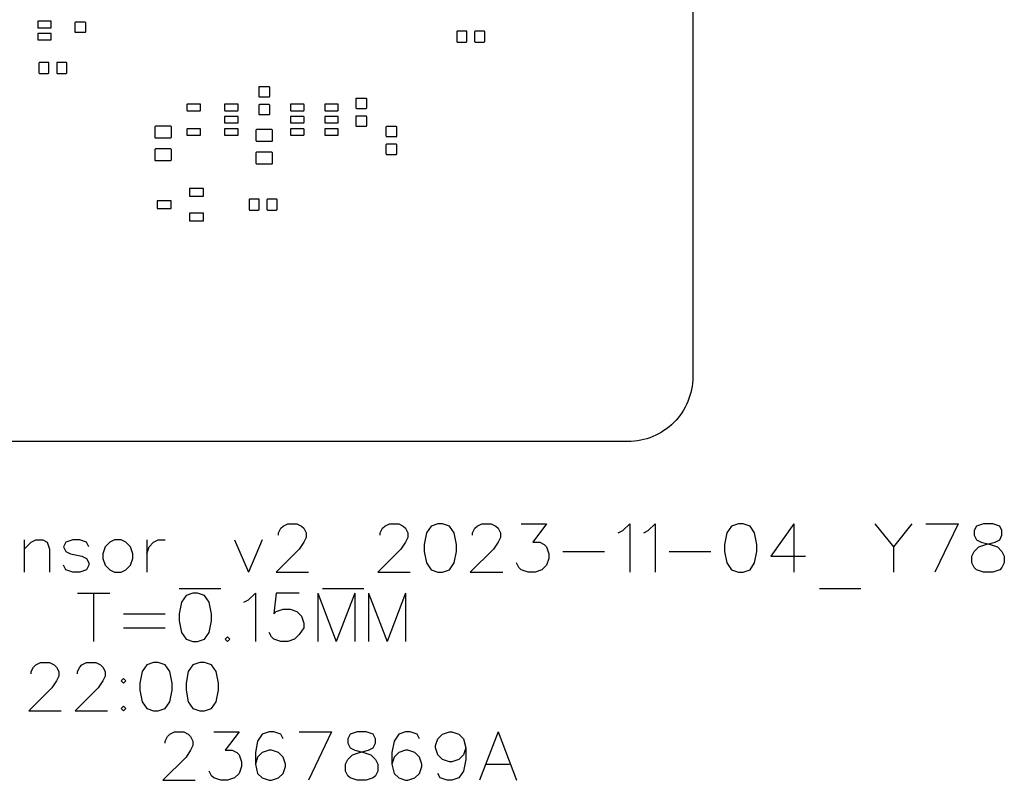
# Model space of a CAD drawing. Extents: x -64 to 64, y -62 to 62.
# Tile 3 of 4: x -12 to 64, y -54 to 4. Entities that reach past the tile are written whole.
import ezdxf

# ---------------------------------------------------------------- set-up
doc = ezdxf.new("R2010")
doc.units = 0
doc.header["$MEASUREMENT"] = 0
doc.layers.get('0').update_dxf_attribs({"linetype": 'CONTINUOUS'})

msp = doc.modelspace()

# ---------------------------------------------------------------- linework, layer by layer
for points in [[(-49.779956, 56.807041, -0.414214), (-44.779951, 61.807046), (-44.779951, 61.807046), (35.220046, 61.807046), (35.220046, 61.807046, -0.414214), (40.220044, 56.807041), (40.220044, 56.807041), (40.220044, -23.192954), (40.220044, -23.192954, -0.414214), (35.220046, -28.192954), (35.220046, -28.192954), (-44.779951, -28.192954), (-44.779951, -28.192954, -0.414214), (-49.779956, -23.192954), (-49.779956, -23.192954), (-49.779956, 56.807041)], [(-9.361, 4.273), (-10.361, 4.273), (-10.361, 4.273), (-10.361, 4.272), (-10.361, 4.272, 0.41307), (-10.386001, 4.248), (-10.386001, 4.248), (-10.386001, 3.803), (-10.386001, 3.803, 0.532224), (-10.357, 3.773), (-10.357, 3.773), (-9.361, 3.773), (-9.361, 3.773, 0.450384), (-9.336, 3.801), (-9.336, 3.801), (-9.336, 4.248), (-9.336, 4.248, 0.406767), (-9.361, 4.272), (-9.361, 4.272), (-9.361, 4.273)], [(-6.669, 4.149, 0.413323), (-6.719, 4.199), (-6.719, 4.199), (-7.468, 4.199), (-7.468, 4.199, 0.410669), (-7.518, 4.149), (-7.518, 4.149), (-7.518, 3.475), (-7.518, 3.475, 0.415086), (-7.468, 3.425), (-7.468, 3.425), (-6.719, 3.425), (-6.719, 3.425, 0.417809), (-6.669, 3.475), (-6.669, 3.475), (-6.669, 4.149)], [(-9.361, 3.323), (-10.361, 3.323), (-10.361, 3.323), (-10.361, 3.322), (-10.361, 3.322, 0.413066), (-10.386001, 3.298), (-10.386001, 3.298), (-10.386001, 2.853), (-10.386001, 2.853, 0.532233), (-10.357, 2.823), (-10.357, 2.823), (-9.361, 2.823), (-9.361, 2.823, 0.450391), (-9.336, 2.851), (-9.336, 2.851), (-9.336, 3.298), (-9.336, 3.298, 0.406764), (-9.361, 3.322), (-9.361, 3.322), (-9.361, 3.323)], [(22.769001, 3.458, 0.413313), (22.718999, 3.508), (22.718999, 3.508), (22.045, 3.508), (22.045, 3.508, 0.41653), (21.995, 3.458), (21.995, 3.458), (21.995, 2.709), (21.995, 2.709, 0.41511), (22.045, 2.659), (22.045, 2.659), (22.718999, 2.659), (22.718999, 2.659, 0.41192), (22.769001, 2.709), (22.769001, 2.709), (22.769001, 3.458)], [(24.143999, 3.458, 0.413313), (24.094001, 3.508), (24.094001, 3.508), (23.42, 3.508), (23.42, 3.508, 0.416516), (23.37, 3.458), (23.37, 3.458), (23.37, 2.709), (23.37, 2.709, 0.415096), (23.42, 2.659), (23.42, 2.659), (24.094001, 2.659), (24.094001, 2.659, 0.411919), (24.143999, 2.709), (24.143999, 2.709), (24.143999, 3.458)], [(-9.513, 1.038, 0.413326), (-9.563, 1.088), (-9.563, 1.088), (-10.237, 1.088), (-10.237, 1.088, 0.416503), (-10.287, 1.038), (-10.287, 1.038), (-10.287, 0.289), (-10.287, 0.289, 0.415092), (-10.237, 0.239), (-10.237, 0.239), (-9.563, 0.239), (-9.563, 0.239, 0.411941), (-9.513, 0.289), (-9.513, 0.289), (-9.513, 1.038)], [(-8.138, 1.038, 0.413326), (-8.188, 1.088), (-8.188, 1.088), (-8.862, 1.088), (-8.862, 1.088, 0.416503), (-8.912, 1.038), (-8.912, 1.038), (-8.912, 0.289), (-8.912, 0.289, 0.415092), (-8.862, 0.239), (-8.862, 0.239), (-8.188, 0.239), (-8.188, 0.239, 0.411941), (-8.138, 0.289), (-8.138, 0.289), (-8.138, 1.038)], [(7.541, -0.837, 0.413319), (7.491, -0.787), (7.491, -0.787), (6.742, -0.787), (6.742, -0.787, 0.410658), (6.692, -0.837), (6.692, -0.837), (6.692, -1.511), (6.692, -1.511, 0.41509), (6.742, -1.561), (6.742, -1.561), (7.491, -1.561), (7.491, -1.561, 0.417821), (7.541, -1.511), (7.541, -1.511), (7.541, -0.837)], [(2.172, -2.136), (1.171, -2.136), (1.171, -2.136, 0.401643), (1.146, -2.161), (1.146, -2.161), (1.147, -2.162), (1.147, -2.162), (1.147, -2.606), (1.147, -2.606, 0.469334), (1.171, -2.636), (1.171, -2.636), (2.172, -2.636), (2.172, -2.636), (2.18, -2.635), (2.18, -2.635, 0.323009), (2.196, -2.611), (2.196, -2.611), (2.197, -2.611), (2.197, -2.611), (2.197, -2.161), (2.197, -2.161), (2.196, -2.161), (2.196, -2.161, 0.348884), (2.177, -2.137), (2.177, -2.137), (2.172, -2.136)], [(5.072, -2.136), (4.071, -2.136), (4.071, -2.136, 0.401643), (4.046, -2.161), (4.046, -2.161), (4.047, -2.162), (4.047, -2.162), (4.047, -2.606), (4.047, -2.606, 0.469334), (4.071, -2.636), (4.071, -2.636), (5.072, -2.636), (5.072, -2.636), (5.08, -2.635), (5.08, -2.635, 0.323008), (5.096, -2.611), (5.096, -2.611), (5.097, -2.611), (5.097, -2.611), (5.097, -2.161), (5.097, -2.161), (5.096, -2.161), (5.096, -2.161, 0.348884), (5.077, -2.137), (5.077, -2.137), (5.072, -2.136)], [(7.541, -2.212, 0.413326), (7.491, -2.162), (7.491, -2.162), (6.742, -2.162), (6.742, -2.162, 0.410665), (6.692, -2.212), (6.692, -2.212), (6.692, -2.886), (6.692, -2.886, 0.415084), (6.742, -2.936), (6.742, -2.936), (7.491, -2.936), (7.491, -2.936, 0.417815), (7.541, -2.886), (7.541, -2.886), (7.541, -2.212)], [(10.163, -2.136), (9.162, -2.136), (9.162, -2.136, 0.401637), (9.137, -2.161), (9.137, -2.161), (9.138, -2.162), (9.138, -2.162), (9.138, -2.606), (9.138, -2.606, 0.469327), (9.162, -2.636), (9.162, -2.636), (10.163, -2.636), (10.163, -2.636), (10.171, -2.635), (10.171, -2.635, 0.323017), (10.187, -2.611), (10.187, -2.611), (10.188, -2.611), (10.188, -2.611), (10.188, -2.161), (10.188, -2.161), (10.187, -2.161), (10.187, -2.161, 0.34889), (10.168, -2.137), (10.168, -2.137), (10.163, -2.136)], [(12.813, -2.136), (11.812, -2.136), (11.812, -2.136, 0.40163), (11.787, -2.161), (11.787, -2.161), (11.788, -2.162), (11.788, -2.162), (11.788, -2.606), (11.788, -2.606, 0.469319), (11.812, -2.636), (11.812, -2.636), (12.813, -2.636), (12.813, -2.636), (12.821, -2.635), (12.821, -2.635, 0.323017), (12.837001, -2.611), (12.837001, -2.611), (12.838, -2.611), (12.838, -2.611), (12.838, -2.161), (12.838, -2.161), (12.837001, -2.161), (12.837001, -2.161, 0.348884), (12.818, -2.137), (12.818, -2.137), (12.813, -2.136)], [(15.037001, -1.733, 0.413326), (14.987001, -1.683), (14.987001, -1.683), (14.238, -1.683), (14.238, -1.683, 0.410651), (14.188, -1.733), (14.188, -1.733), (14.188, -2.407), (14.188, -2.407, 0.415076), (14.238, -2.457), (14.238, -2.457), (14.987001, -2.457), (14.987001, -2.457, 0.417821), (15.037001, -2.407), (15.037001, -2.407), (15.037001, -1.733)], [(5.072, -3.086), (4.071, -3.086), (4.071, -3.086, 0.401652), (4.046, -3.111), (4.046, -3.111), (4.047, -3.112), (4.047, -3.112), (4.047, -3.556), (4.047, -3.556, 0.469324), (4.071, -3.586), (4.071, -3.586), (5.072, -3.586), (5.072, -3.586), (5.08, -3.585), (5.08, -3.585, 0.323001), (5.096, -3.561), (5.096, -3.561), (5.097, -3.561), (5.097, -3.561), (5.097, -3.111), (5.097, -3.111), (5.096, -3.111), (5.096, -3.111, 0.34889), (5.077, -3.087), (5.077, -3.087), (5.072, -3.086)], [(10.163, -3.086), (9.162, -3.086), (9.162, -3.086, 0.401645), (9.137, -3.111), (9.137, -3.111), (9.138, -3.112), (9.138, -3.112), (9.138, -3.556), (9.138, -3.556, 0.469316), (9.162, -3.586), (9.162, -3.586), (10.163, -3.586), (10.163, -3.586), (10.171, -3.585), (10.171, -3.585, 0.323011), (10.187, -3.561), (10.187, -3.561), (10.188, -3.561), (10.188, -3.561), (10.188, -3.111), (10.188, -3.111), (10.187, -3.111), (10.187, -3.111, 0.348897), (10.168, -3.087), (10.168, -3.087), (10.163, -3.086)], [(12.813, -3.086), (11.812, -3.086), (11.812, -3.086, 0.401638), (11.787, -3.111), (11.787, -3.111), (11.788, -3.112), (11.788, -3.112), (11.788, -3.556), (11.788, -3.556, 0.469309), (11.812, -3.586), (11.812, -3.586), (12.813, -3.586), (12.813, -3.586), (12.821, -3.585), (12.821, -3.585, 0.32301), (12.837001, -3.561), (12.837001, -3.561), (12.838, -3.561), (12.838, -3.561), (12.838, -3.111), (12.838, -3.111), (12.837001, -3.111), (12.837001, -3.111, 0.34889), (12.818, -3.087), (12.818, -3.087), (12.813, -3.086)], [(15.037001, -3.108, 0.413319), (14.987001, -3.058), (14.987001, -3.058), (14.238, -3.058), (14.238, -3.058, 0.410644), (14.188, -3.108), (14.188, -3.108), (14.188, -3.782), (14.188, -3.782, 0.415082), (14.238, -3.832), (14.238, -3.832), (14.987001, -3.832), (14.987001, -3.832, 0.417827), (15.037001, -3.782), (15.037001, -3.782), (15.037001, -3.108)], [(-0.06, -3.881, 0.45379), (-0.112, -3.837), (-0.112, -3.837), (-1.29, -3.837), (-1.29, -3.837, 0.413916), (-1.335, -3.881), (-1.335, -3.881), (-1.335, -4.691), (-1.335, -4.691, 0.343682), (-1.302, -4.735), (-1.302, -4.735), (-1.29, -4.736), (-1.29, -4.736), (-1.29, -4.737), (-1.29, -4.737), (-0.105, -4.737), (-0.105, -4.737), (-0.105, -4.736), (-0.105, -4.736), (-0.094, -4.735), (-0.094, -4.735, 0.343679), (-0.06, -4.691), (-0.06, -4.691), (-0.06, -3.881)], [(2.172, -4.036), (1.171, -4.036), (1.171, -4.036, 0.401638), (1.146, -4.061), (1.146, -4.061), (1.147, -4.062), (1.147, -4.062), (1.147, -4.506), (1.147, -4.506, 0.469341), (1.171, -4.536), (1.171, -4.536), (2.172, -4.536), (2.172, -4.536), (2.18, -4.535), (2.18, -4.535, 0.323011), (2.196, -4.511), (2.196, -4.511), (2.197, -4.511), (2.197, -4.511), (2.197, -4.061), (2.197, -4.061), (2.196, -4.061), (2.196, -4.061, 0.34888), (2.177, -4.037), (2.177, -4.037), (2.172, -4.036)], [(5.072, -4.036), (4.071, -4.036), (4.071, -4.036, 0.401638), (4.046, -4.061), (4.046, -4.061), (4.047, -4.062), (4.047, -4.062), (4.047, -4.506), (4.047, -4.506, 0.469342), (4.071, -4.536), (4.071, -4.536), (5.072, -4.536), (5.072, -4.536), (5.08, -4.535), (5.08, -4.535, 0.323009), (5.096, -4.511), (5.096, -4.511), (5.097, -4.511), (5.097, -4.511), (5.097, -4.061), (5.097, -4.061), (5.096, -4.061), (5.096, -4.061, 0.34888), (5.077, -4.037), (5.077, -4.037), (5.072, -4.036)], [(7.753, -4.135, 0.407423), (7.709, -4.091), (7.709, -4.091), (6.524, -4.091), (6.524, -4.091, 0.414034), (6.478, -4.135), (6.478, -4.135), (6.479, -4.136), (6.479, -4.136), (6.479, -4.937), (6.479, -4.937, 0.46745), (6.523, -4.99), (6.523, -4.99), (6.524, -4.99), (6.524, -4.99), (6.524, -4.991), (6.524, -4.991), (7.709, -4.991), (7.709, -4.991), (7.709, -4.99), (7.709, -4.99), (7.72, -4.989), (7.72, -4.989, 0.337538), (7.754, -4.946), (7.754, -4.946), (7.754, -4.136), (7.754, -4.136), (7.753, -4.135)], [(10.163, -4.036), (9.162, -4.036), (9.162, -4.036, 0.401632), (9.137, -4.061), (9.137, -4.061), (9.138, -4.062), (9.138, -4.062), (9.138, -4.506), (9.138, -4.506, 0.469334), (9.162, -4.536), (9.162, -4.536), (10.163, -4.536), (10.163, -4.536), (10.171, -4.535), (10.171, -4.535, 0.323019), (10.187, -4.511), (10.187, -4.511), (10.188, -4.511), (10.188, -4.511), (10.188, -4.061), (10.188, -4.061), (10.187, -4.061), (10.187, -4.061, 0.348887), (10.168, -4.037), (10.168, -4.037), (10.163, -4.036)], [(12.813, -4.036), (11.812, -4.036), (11.812, -4.036, 0.401625), (11.787, -4.061), (11.787, -4.061), (11.788, -4.062), (11.788, -4.062), (11.788, -4.506), (11.788, -4.506, 0.469326), (11.812, -4.536), (11.812, -4.536), (12.813, -4.536), (12.813, -4.536), (12.821, -4.535), (12.821, -4.535, 0.323018), (12.837001, -4.511), (12.837001, -4.511), (12.838, -4.511), (12.838, -4.511), (12.838, -4.061), (12.838, -4.061), (12.837001, -4.061), (12.837001, -4.061, 0.34888), (12.818, -4.037), (12.818, -4.037), (12.813, -4.036)], [(17.368, -3.91, 0.413305), (17.317999, -3.86), (17.317999, -3.86), (16.569, -3.86), (16.569, -3.86, 0.41068), (16.519, -3.91), (16.519, -3.91), (16.519, -4.584), (16.519, -4.584, 0.415104), (16.569, -4.634), (16.569, -4.634), (17.317999, -4.634), (17.317999, -4.634, 0.417798), (17.368, -4.584), (17.368, -4.584), (17.368, -3.91)], [(17.368, -5.285, 0.413311), (17.317999, -5.235), (17.317999, -5.235), (16.569, -5.235), (16.569, -5.235, 0.410685), (16.519, -5.285), (16.519, -5.285), (16.519, -5.959), (16.519, -5.959, 0.415095), (16.569, -6.009), (16.569, -6.009), (17.317999, -6.009), (17.317999, -6.009, 0.417789), (17.368, -5.959), (17.368, -5.959), (17.368, -5.285)], [(-0.06, -5.633, 0.424484), (-0.108, -5.589), (-0.108, -5.589), (-1.29, -5.589), (-1.29, -5.589, 0.411224), (-1.335, -5.633), (-1.335, -5.633), (-1.335, -6.443), (-1.335, -6.443, 0.333649), (-1.304, -6.487), (-1.304, -6.487), (-1.29, -6.488), (-1.29, -6.488), (-1.29, -6.489), (-1.29, -6.489), (-0.105, -6.489), (-0.105, -6.489), (-0.105, -6.488), (-0.105, -6.488), (-0.092, -6.487), (-0.092, -6.487, 0.333576), (-0.06, -6.443), (-0.06, -6.443), (-0.06, -5.633)], [(7.753, -5.887, 0.404804), (7.709, -5.843), (7.709, -5.843), (6.524, -5.843), (6.524, -5.843, 0.411373), (6.478, -5.887), (6.478, -5.887), (6.479, -5.888), (6.479, -5.888), (6.479, -6.689), (6.479, -6.689, 0.470133), (6.523, -6.742), (6.523, -6.742), (6.524, -6.742), (6.524, -6.742), (6.524, -6.743), (6.524, -6.743), (7.709, -6.743), (7.709, -6.743), (7.709, -6.742), (7.709, -6.742), (7.722, -6.741), (7.722, -6.741, 0.327471), (7.754, -6.698), (7.754, -6.698), (7.754, -5.888), (7.754, -5.888), (7.753, -5.887)], [(2.433, -8.674, 0.416887), (2.403, -8.644), (2.403, -8.644), (1.363, -8.644), (1.363, -8.644, 0.411429), (1.333, -8.674), (1.333, -8.674), (1.333, -9.211), (1.333, -9.211, 0.371806), (1.356, -9.243), (1.356, -9.243), (1.363, -9.244), (1.363, -9.244), (2.403, -9.244), (2.403, -9.244), (2.411, -9.243), (2.411, -9.243, 0.339962), (2.433, -9.214), (2.433, -9.214), (2.433, -8.674)], [(-0.066, -9.624, 0.40712), (-0.096, -9.594), (-0.096, -9.594), (-1.137, -9.594), (-1.137, -9.594), (-1.144, -9.595), (-1.144, -9.595, 0.344035), (-1.166, -9.624), (-1.166, -9.624), (-1.167, -9.624), (-1.167, -9.624), (-1.167, -10.164), (-1.167, -10.164), (-1.166, -10.164), (-1.166, -10.164, 0.344035), (-1.144, -10.193), (-1.144, -10.193), (-1.137, -10.194), (-1.137, -10.194), (-0.096, -10.194), (-0.096, -10.194, 0.466369), (-0.067, -10.158), (-0.067, -10.158), (-0.067, -9.625), (-0.067, -9.625), (-0.066, -9.624)], [(6.727, -9.519, 0.413328), (6.677, -9.469), (6.677, -9.469), (6.003, -9.469), (6.003, -9.469, 0.416512), (5.953, -9.519), (5.953, -9.519), (5.953, -10.268), (5.953, -10.268, 0.415087), (6.003, -10.317999), (6.003, -10.317999), (6.677, -10.317999), (6.677, -10.317999, 0.411928), (6.727, -10.268), (6.727, -10.268), (6.727, -9.519)], [(8.102, -9.519, 0.413328), (8.052, -9.469), (8.052, -9.469), (7.378, -9.469), (7.378, -9.469, 0.416519), (7.328, -9.519), (7.328, -9.519), (7.328, -10.268), (7.328, -10.268, 0.415094), (7.378, -10.317999), (7.378, -10.317999), (8.052, -10.317999), (8.052, -10.317999, 0.411928), (8.102, -10.268), (8.102, -10.268), (8.102, -9.519)], [(2.433, -10.574, 0.416868), (2.403, -10.544), (2.403, -10.544), (1.363, -10.544), (1.363, -10.544, 0.411411), (1.333, -10.574), (1.333, -10.574), (1.333, -11.114), (1.333, -11.114, 0.411575), (1.363, -11.144), (1.363, -11.144), (2.403, -11.144), (2.403, -11.144), (2.411, -11.142999), (2.411, -11.142999, 0.33997), (2.433, -11.114), (2.433, -11.114), (2.433, -10.574)]]:
    msp.add_lwpolyline(points, format="xyb")
for points in [[(8.214839, -35.432502), (8.214839, -35.253931), (8.214839, -35.253931), (8.393416, -34.896787), (8.393416, -34.896787), (8.571983, -34.718215), (8.571983, -34.718215), (8.929127, -34.539644), (8.929127, -34.539644), (9.643414, -34.539644), (9.643414, -34.539644), (10.000558, -34.718215), (10.000558, -34.718215), (10.179126, -34.896787), (10.179126, -34.896787), (10.357701, -35.253931), (10.357701, -35.253931), (10.357701, -35.611072), (10.357701, -35.611072), (10.179126, -35.968215), (10.179126, -35.968215), (9.821982, -36.503931), (9.821982, -36.503931), (8.036272, -38.289644), (8.036272, -38.289644), (10.53627, -38.289644)], [(16.071982, -35.432502), (16.071982, -35.253931), (16.071982, -35.253931), (16.250558, -34.896787), (16.250558, -34.896787), (16.429126, -34.718215), (16.429126, -34.718215), (16.78627, -34.539644), (16.78627, -34.539644), (17.500557, -34.539644), (17.500557, -34.539644), (17.8577, -34.718215), (17.8577, -34.718215), (18.036268, -34.896787), (18.036268, -34.896787), (18.214844, -35.253931), (18.214844, -35.253931), (18.214844, -35.611072), (18.214844, -35.611072), (18.036268, -35.968215), (18.036268, -35.968215), (17.679125, -36.503931), (17.679125, -36.503931), (15.893414, -38.289644), (15.893414, -38.289644), (18.393412, -38.289644)], [(20.536267, -34.539644), (20.000554, -34.718215), (20.000554, -34.718215), (19.643411, -35.253931), (19.643411, -35.253931), (19.464843, -36.146787), (19.464843, -36.146787), (19.464843, -36.682502), (19.464843, -36.682502), (19.643411, -37.575356), (19.643411, -37.575356), (20.000554, -38.111072), (20.000554, -38.111072), (20.536267, -38.289644), (20.536267, -38.289644), (20.893411, -38.289644), (20.893411, -38.289644), (21.429128, -38.111072), (21.429128, -38.111072), (21.786272, -37.575356), (21.786272, -37.575356), (21.964841, -36.682502), (21.964841, -36.682502), (21.964841, -36.146787), (21.964841, -36.146787), (21.786272, -35.253931), (21.786272, -35.253931), (21.429128, -34.718215), (21.429128, -34.718215), (20.893411, -34.539644), (20.893411, -34.539644), (20.536267, -34.539644)], [(23.214839, -35.432502), (23.214839, -35.253931), (23.214839, -35.253931), (23.393416, -34.896787), (23.393416, -34.896787), (23.571982, -34.718215), (23.571982, -34.718215), (23.929126, -34.539644), (23.929126, -34.539644), (24.643413, -34.539644), (24.643413, -34.539644), (25.000557, -34.718215), (25.000557, -34.718215), (25.179126, -34.896787), (25.179126, -34.896787), (25.3577, -35.253931), (25.3577, -35.253931), (25.3577, -35.611072), (25.3577, -35.611072), (25.179126, -35.968215), (25.179126, -35.968215), (24.821982, -36.503931), (24.821982, -36.503931), (23.036272, -38.289644), (23.036272, -38.289644), (25.53627, -38.289644)], [(26.964844, -34.539644), (28.929128, -34.539644), (28.929128, -34.539644), (27.857698, -35.968215), (27.857698, -35.968215), (28.393411, -35.968215), (28.393411, -35.968215), (28.750554, -36.146787), (28.750554, -36.146787), (28.929128, -36.325359), (28.929128, -36.325359), (29.107698, -36.861074), (29.107698, -36.861074), (29.107698, -37.218218), (29.107698, -37.218218), (28.929128, -37.753928), (28.929128, -37.753928), (28.571985, -38.111072), (28.571985, -38.111072), (28.036267, -38.289644), (28.036267, -38.289644), (27.500554, -38.289644), (27.500554, -38.289644), (26.964844, -38.111072), (26.964844, -38.111072), (26.786267, -37.9325), (26.786267, -37.9325), (26.6077, -37.575356)], [(34.464844, -35.253931), (34.821987, -35.075359), (34.821987, -35.075359), (35.357698, -34.539644), (35.357698, -34.539644), (35.357698, -38.289644)], [(36.429133, -35.253931), (36.786277, -35.075359), (36.786277, -35.075359), (37.321987, -34.539644), (37.321987, -34.539644), (37.321987, -38.289644)], [(43.750557, -34.539644), (43.214849, -34.718215), (43.214849, -34.718215), (42.857705, -35.253931), (42.857705, -35.253931), (42.679126, -36.146787), (42.679126, -36.146787), (42.679126, -36.682502), (42.679126, -36.682502), (42.857705, -37.575356), (42.857705, -37.575356), (43.214849, -38.111072), (43.214849, -38.111072), (43.750557, -38.289644), (43.750557, -38.289644), (44.1077, -38.289644), (44.1077, -38.289644), (44.643413, -38.111072), (44.643413, -38.111072), (45.000557, -37.575356), (45.000557, -37.575356), (45.179131, -36.682502), (45.179131, -36.682502), (45.179131, -36.146787), (45.179131, -36.146787), (45.000557, -35.253931), (45.000557, -35.253931), (44.643413, -34.718215), (44.643413, -34.718215), (44.1077, -34.539644), (44.1077, -34.539644), (43.750557, -34.539644)], [(48.036274, -34.539644), (46.250557, -37.039646), (46.250557, -37.039646), (48.929131, -37.039646)], [(48.036274, -34.539644), (48.036274, -38.289644)], [(54.286274, -34.539644), (55.714844, -36.325359), (55.714844, -36.325359), (55.714844, -38.289644)], [(57.143418, -34.539644), (55.714844, -36.325359)], [(58.214849, -34.539644), (60.714839, -34.539644)], [(60.714839, -34.539644), (58.929121, -38.289644)], [(62.679126, -34.539644), (62.143413, -34.718215), (62.143413, -34.718215), (61.964839, -35.075359), (61.964839, -35.075359), (61.964839, -35.432502), (61.964839, -35.432502), (62.143413, -35.789644), (62.143413, -35.789644), (62.500552, -35.968215), (62.500552, -35.968215), (63.214839, -36.146787), (63.214839, -36.146787), (63.750552, -36.325359), (63.750552, -36.325359), (64.1077, -36.682502), (64.1077, -36.682502), (64.286274, -37.039646), (64.286274, -37.039646), (64.286274, -37.575356), (64.286274, -37.575356), (64.1077, -37.9325), (64.1077, -37.9325), (63.929126, -38.111072), (63.929126, -38.111072), (63.393413, -38.289644), (63.393413, -38.289644), (62.679126, -38.289644), (62.679126, -38.289644), (62.143413, -38.111072), (62.143413, -38.111072), (61.964839, -37.9325), (61.964839, -37.9325), (61.786265, -37.575356), (61.786265, -37.575356), (61.786265, -37.039646), (61.786265, -37.039646), (61.964839, -36.682502), (61.964839, -36.682502), (62.321992, -36.325359), (62.321992, -36.325359), (62.8577, -36.146787), (62.8577, -36.146787), (63.571987, -35.968215), (63.571987, -35.968215), (63.929126, -35.789644), (63.929126, -35.789644), (64.1077, -35.432502), (64.1077, -35.432502), (64.1077, -35.075359), (64.1077, -35.075359), (63.929126, -34.718215), (63.929126, -34.718215), (63.393413, -34.539644), (63.393413, -34.539644), (62.679126, -34.539644)], [(-11.428018, -35.789644), (-11.428018, -38.289644)], [(-11.428018, -36.503931), (-10.892302, -35.968215), (-10.892302, -35.968215), (-10.535159, -35.789644), (-10.535159, -35.789644), (-9.999446, -35.789644), (-9.999446, -35.789644), (-9.642303, -35.968215), (-9.642303, -35.968215), (-9.463731, -36.503931), (-9.463731, -36.503931), (-9.463731, -38.289644)], [(-6.428015, -36.325359), (-6.606586, -35.968215), (-6.606586, -35.968215), (-7.142302, -35.789644), (-7.142302, -35.789644), (-7.678017, -35.789644), (-7.678017, -35.789644), (-8.213732, -35.968215), (-8.213732, -35.968215), (-8.3923, -36.325359), (-8.3923, -36.325359), (-8.213732, -36.682502), (-8.213732, -36.682502), (-7.856589, -36.861074), (-7.856589, -36.861074), (-6.96373, -37.039646), (-6.96373, -37.039646), (-6.606586, -37.218218), (-6.606586, -37.218218), (-6.428015, -37.575356), (-6.428015, -37.575356), (-6.428015, -37.753928), (-6.428015, -37.753928), (-6.606586, -38.111072), (-6.606586, -38.111072), (-7.142302, -38.289644), (-7.142302, -38.289644), (-7.678017, -38.289644), (-7.678017, -38.289644), (-8.213732, -38.111072), (-8.213732, -38.111072), (-8.3923, -37.753928)], [(-4.463732, -35.789644), (-4.820872, -35.968215), (-4.820872, -35.968215), (-5.178015, -36.325359), (-5.178015, -36.325359), (-5.356587, -36.861074), (-5.356587, -36.861074), (-5.356587, -37.218218), (-5.356587, -37.218218), (-5.178015, -37.753928), (-5.178015, -37.753928), (-4.820872, -38.111072), (-4.820872, -38.111072), (-4.463732, -38.289644), (-4.463732, -38.289644), (-3.928016, -38.289644), (-3.928016, -38.289644), (-3.570873, -38.111072), (-3.570873, -38.111072), (-3.21373, -37.753928), (-3.21373, -37.753928), (-3.035158, -37.218218), (-3.035158, -37.218218), (-3.035158, -36.861074), (-3.035158, -36.861074), (-3.21373, -36.325359), (-3.21373, -36.325359), (-3.570873, -35.968215), (-3.570873, -35.968215), (-3.928016, -35.789644), (-3.928016, -35.789644), (-4.463732, -35.789644)], [(-1.963731, -35.789644), (-1.963731, -38.289644)], [(-1.963731, -36.861074), (-1.785159, -36.325359), (-1.785159, -36.325359), (-1.428015, -35.968215), (-1.428015, -35.968215), (-1.070872, -35.789644), (-1.070872, -35.789644), (-0.53516, -35.789644)], [(4.821986, -35.789644), (5.893409, -38.289644)], [(6.964841, -35.789644), (5.893409, -38.289644)], [(30.179128, -36.682502), (33.393413, -36.682502)], [(38.39342, -36.682502), (41.607705, -36.682502)], [(0.536271, -39.539644), (3.750555, -39.539644)], [(11.6077, -39.539644), (14.821985, -39.539644)], [(50.000562, -39.539644), (53.214844, -39.539644)], [(-7.320873, -39.896787), (-4.820872, -39.896787)], [(-6.070875, -39.896787), (-6.070875, -43.646787)], [(1.607701, -39.896787), (1.071982, -40.075359), (1.071982, -40.075359), (0.714839, -40.611074), (0.714839, -40.611074), (0.536271, -41.503931), (0.536271, -41.503931), (0.536271, -42.039644), (0.536271, -42.039644), (0.714839, -42.9325), (0.714839, -42.9325), (1.071982, -43.468213), (1.071982, -43.468213), (1.607701, -43.646787), (1.607701, -43.646787), (1.964837, -43.646787), (1.964837, -43.646787), (2.500557, -43.468213), (2.500557, -43.468213), (2.8577, -42.9325), (2.8577, -42.9325), (3.036268, -42.039644), (3.036268, -42.039644), (3.036268, -41.503931), (3.036268, -41.503931), (2.8577, -40.611074), (2.8577, -40.611074), (2.500557, -40.075359), (2.500557, -40.075359), (1.964837, -39.896787), (1.964837, -39.896787), (1.607701, -39.896787)], [(5.536274, -40.611074), (5.893409, -40.432502), (5.893409, -40.432502), (6.429129, -39.896787), (6.429129, -39.896787), (6.429129, -43.646787)], [(9.821982, -39.896787), (8.036272, -39.896787), (8.036272, -39.896787), (7.857696, -41.503931), (7.857696, -41.503931), (8.036272, -41.325356), (8.036272, -41.325356), (8.571983, -41.146787), (8.571983, -41.146787), (9.107703, -41.146787), (9.107703, -41.146787), (9.643414, -41.325356), (9.643414, -41.325356), (10.000558, -41.6825), (10.000558, -41.6825), (10.179126, -42.218218), (10.179126, -42.218218), (10.179126, -42.575361), (10.179126, -42.575361), (9.821982, -43.111069), (9.821982, -43.111069), (9.464838, -43.468213), (9.464838, -43.468213), (8.929127, -43.646787), (8.929127, -43.646787), (8.393416, -43.646787), (8.393416, -43.646787), (7.857696, -43.468213), (7.857696, -43.468213), (7.679128, -43.289644), (7.679128, -43.289644), (7.500552, -42.9325)], [(11.250557, -39.896787), (11.250557, -43.646787)], [(11.250557, -39.896787), (12.679131, -43.646787)], [(14.107698, -39.896787), (12.679131, -43.646787)], [(14.107698, -39.896787), (14.107698, -43.646787)], [(15.179128, -39.896787), (15.179128, -43.646787)], [(15.179128, -39.896787), (16.607694, -43.646787)], [(18.036268, -39.896787), (16.607694, -43.646787)], [(18.036268, -39.896787), (18.036268, -43.646787)], [(-3.749445, -41.503931), (-0.53516, -41.503931)], [(-3.749445, -42.575361), (-0.53516, -42.575361)], [(4.286267, -43.289644), (4.107699, -43.468213), (4.107699, -43.468213), (4.286267, -43.646787), (4.286267, -43.646787), (4.464843, -43.468213), (4.464843, -43.468213), (4.286267, -43.289644)], [(-10.892302, -46.146792), (-10.892302, -45.968218), (-10.892302, -45.968218), (-10.71373, -45.611074), (-10.71373, -45.611074), (-10.535159, -45.432505), (-10.535159, -45.432505), (-10.178015, -45.253931), (-10.178015, -45.253931), (-9.463731, -45.253931), (-9.463731, -45.253931), (-9.106588, -45.432505), (-9.106588, -45.432505), (-8.928016, -45.611074), (-8.928016, -45.611074), (-8.749444, -45.968218), (-8.749444, -45.968218), (-8.749444, -46.325361), (-8.749444, -46.325361), (-8.928016, -46.682505), (-8.928016, -46.682505), (-9.285159, -47.218213), (-9.285159, -47.218213), (-11.070874, -49.003931), (-11.070874, -49.003931), (-8.570872, -49.003931)], [(-7.320873, -46.146792), (-7.320873, -45.968218), (-7.320873, -45.968218), (-7.142302, -45.611074), (-7.142302, -45.611074), (-6.96373, -45.432505), (-6.96373, -45.432505), (-6.606586, -45.253931), (-6.606586, -45.253931), (-5.892303, -45.253931), (-5.892303, -45.253931), (-5.535159, -45.432505), (-5.535159, -45.432505), (-5.356587, -45.611074), (-5.356587, -45.611074), (-5.178015, -45.968218), (-5.178015, -45.968218), (-5.178015, -46.325361), (-5.178015, -46.325361), (-5.356587, -46.682505), (-5.356587, -46.682505), (-5.713731, -47.218213), (-5.713731, -47.218213), (-7.499445, -49.003931), (-7.499445, -49.003931), (-4.999443, -49.003931)], [(-1.428015, -45.253931), (-1.963731, -45.432505), (-1.963731, -45.432505), (-2.320874, -45.968218), (-2.320874, -45.968218), (-2.499446, -46.861069), (-2.499446, -46.861069), (-2.499446, -47.396792), (-2.499446, -47.396792), (-2.320874, -48.289644), (-2.320874, -48.289644), (-1.963731, -48.825356), (-1.963731, -48.825356), (-1.428015, -49.003931), (-1.428015, -49.003931), (-1.070872, -49.003931), (-1.070872, -49.003931), (-0.53516, -48.825356), (-0.53516, -48.825356), (-0.178016, -48.289644), (-0.178016, -48.289644), (0.000559, -47.396792), (0.000559, -47.396792), (0.000559, -46.861069), (0.000559, -46.861069), (-0.178016, -45.968218), (-0.178016, -45.968218), (-0.53516, -45.432505), (-0.53516, -45.432505), (-1.070872, -45.253931), (-1.070872, -45.253931), (-1.428015, -45.253931)], [(2.143413, -45.253931), (1.607701, -45.432505), (1.607701, -45.432505), (1.250558, -45.968218), (1.250558, -45.968218), (1.071982, -46.861069), (1.071982, -46.861069), (1.071982, -47.396792), (1.071982, -47.396792), (1.250558, -48.289644), (1.250558, -48.289644), (1.607701, -48.825356), (1.607701, -48.825356), (2.143413, -49.003931), (2.143413, -49.003931), (2.500557, -49.003931), (2.500557, -49.003931), (3.036268, -48.825356), (3.036268, -48.825356), (3.393412, -48.289644), (3.393412, -48.289644), (3.571987, -47.396792), (3.571987, -47.396792), (3.571987, -46.861069), (3.571987, -46.861069), (3.393412, -45.968218), (3.393412, -45.968218), (3.036268, -45.432505), (3.036268, -45.432505), (2.500557, -45.253931), (2.500557, -45.253931), (2.143413, -45.253931)], [(-3.749445, -46.503936), (-3.928016, -46.682505), (-3.928016, -46.682505), (-3.749445, -46.861069), (-3.749445, -46.861069), (-3.570873, -46.682505), (-3.570873, -46.682505), (-3.749445, -46.503936)], [(-3.749445, -48.646787), (-3.928016, -48.825356), (-3.928016, -48.825356), (-3.749445, -49.003931), (-3.749445, -49.003931), (-3.570873, -48.825356), (-3.570873, -48.825356), (-3.749445, -48.646787)], [(-0.53516, -51.503931), (-0.53516, -51.325356), (-0.53516, -51.325356), (-0.356585, -50.968218), (-0.356585, -50.968218), (-0.178016, -50.789644), (-0.178016, -50.789644), (0.179127, -50.611074), (0.179127, -50.611074), (0.893414, -50.611074), (0.893414, -50.611074), (1.250558, -50.789644), (1.250558, -50.789644), (1.429126, -50.968218), (1.429126, -50.968218), (1.607701, -51.325356), (1.607701, -51.325356), (1.607701, -51.6825), (1.607701, -51.6825), (1.429126, -52.039644), (1.429126, -52.039644), (1.071982, -52.575361), (1.071982, -52.575361), (-0.713728, -54.361069), (-0.713728, -54.361069), (1.78627, -54.361069)], [(3.214844, -50.611074), (5.17913, -50.611074), (5.17913, -50.611074), (4.107699, -52.039644), (4.107699, -52.039644), (4.643411, -52.039644), (4.643411, -52.039644), (5.000555, -52.218218), (5.000555, -52.218218), (5.17913, -52.396787), (5.17913, -52.396787), (5.357698, -52.932505), (5.357698, -52.932505), (5.357698, -53.289639), (5.357698, -53.289639), (5.17913, -53.825361), (5.17913, -53.825361), (4.821986, -54.182505), (4.821986, -54.182505), (4.286267, -54.361069), (4.286267, -54.361069), (3.750555, -54.361069), (3.750555, -54.361069), (3.214844, -54.182505), (3.214844, -54.182505), (3.036268, -54.003926), (3.036268, -54.003926), (2.8577, -53.646782)], [(8.571983, -51.146787), (8.393416, -50.789644), (8.393416, -50.789644), (7.857696, -50.611074), (7.857696, -50.611074), (7.500552, -50.611074), (7.500552, -50.611074), (6.964841, -50.789644), (6.964841, -50.789644), (6.607697, -51.325356), (6.607697, -51.325356), (6.429129, -52.218218), (6.429129, -52.218218), (6.429129, -53.111074), (6.429129, -53.111074), (6.607697, -53.825361), (6.607697, -53.825361), (6.964841, -54.182505), (6.964841, -54.182505), (7.500552, -54.361069), (7.500552, -54.361069), (7.679128, -54.361069), (7.679128, -54.361069), (8.214839, -54.182505), (8.214839, -54.182505), (8.571983, -53.825361), (8.571983, -53.825361), (8.750559, -53.289639), (8.750559, -53.289639), (8.750559, -53.111074), (8.750559, -53.111074), (8.571983, -52.575361), (8.571983, -52.575361), (8.214839, -52.218218), (8.214839, -52.218218), (7.679128, -52.039644), (7.679128, -52.039644), (7.500552, -52.039644), (7.500552, -52.039644), (6.964841, -52.218218), (6.964841, -52.218218), (6.607697, -52.575361), (6.607697, -52.575361), (6.429129, -53.111074)], [(9.821982, -50.611074), (12.321987, -50.611074)], [(12.321987, -50.611074), (10.53627, -54.361069)], [(14.286273, -50.611074), (13.750554, -50.789644), (13.750554, -50.789644), (13.571986, -51.146787), (13.571986, -51.146787), (13.571986, -51.503931), (13.571986, -51.503931), (13.750554, -51.861074), (13.750554, -51.861074), (14.107698, -52.039644), (14.107698, -52.039644), (14.821985, -52.218218), (14.821985, -52.218218), (15.357697, -52.396787), (15.357697, -52.396787), (15.714839, -52.753931), (15.714839, -52.753931), (15.893414, -53.111074), (15.893414, -53.111074), (15.893414, -53.646782), (15.893414, -53.646782), (15.714839, -54.003926), (15.714839, -54.003926), (15.536272, -54.182505), (15.536272, -54.182505), (15.000553, -54.361069), (15.000553, -54.361069), (14.286273, -54.361069), (14.286273, -54.361069), (13.750554, -54.182505), (13.750554, -54.182505), (13.571986, -54.003926), (13.571986, -54.003926), (13.393411, -53.646782), (13.393411, -53.646782), (13.393411, -53.111074), (13.393411, -53.111074), (13.571986, -52.753931), (13.571986, -52.753931), (13.92913, -52.396787), (13.92913, -52.396787), (14.464841, -52.218218), (14.464841, -52.218218), (15.179128, -52.039644), (15.179128, -52.039644), (15.536272, -51.861074), (15.536272, -51.861074), (15.714839, -51.503931), (15.714839, -51.503931), (15.714839, -51.146787), (15.714839, -51.146787), (15.536272, -50.789644), (15.536272, -50.789644), (15.000553, -50.611074), (15.000553, -50.611074), (14.286273, -50.611074)], [(19.107699, -51.146787), (18.929124, -50.789644), (18.929124, -50.789644), (18.393412, -50.611074), (18.393412, -50.611074), (18.036268, -50.611074), (18.036268, -50.611074), (17.500557, -50.789644), (17.500557, -50.789644), (17.143413, -51.325356), (17.143413, -51.325356), (16.964838, -52.218218), (16.964838, -52.218218), (16.964838, -53.111074), (16.964838, -53.111074), (17.143413, -53.825361), (17.143413, -53.825361), (17.500557, -54.182505), (17.500557, -54.182505), (18.036268, -54.361069), (18.036268, -54.361069), (18.214844, -54.361069), (18.214844, -54.361069), (18.750555, -54.182505), (18.750555, -54.182505), (19.107699, -53.825361), (19.107699, -53.825361), (19.286267, -53.289639), (19.286267, -53.289639), (19.286267, -53.111074), (19.286267, -53.111074), (19.107699, -52.575361), (19.107699, -52.575361), (18.750555, -52.218218), (18.750555, -52.218218), (18.214844, -52.039644), (18.214844, -52.039644), (18.036268, -52.039644), (18.036268, -52.039644), (17.500557, -52.218218), (17.500557, -52.218218), (17.143413, -52.575361), (17.143413, -52.575361), (16.964838, -53.111074)], [(22.679128, -51.861074), (22.500552, -52.396787), (22.500552, -52.396787), (22.143408, -52.753931), (22.143408, -52.753931), (21.607698, -52.932505), (21.607698, -52.932505), (21.429128, -52.932505), (21.429128, -52.932505), (20.893411, -52.753931), (20.893411, -52.753931), (20.536267, -52.396787), (20.536267, -52.396787), (20.357698, -51.861074), (20.357698, -51.861074), (20.357698, -51.6825), (20.357698, -51.6825), (20.536267, -51.146787), (20.536267, -51.146787), (20.893411, -50.789644), (20.893411, -50.789644), (21.429128, -50.611074), (21.429128, -50.611074), (21.607698, -50.611074), (21.607698, -50.611074), (22.143408, -50.789644), (22.143408, -50.789644), (22.500552, -51.146787), (22.500552, -51.146787), (22.679128, -51.861074), (22.679128, -51.861074), (22.679128, -52.753931), (22.679128, -52.753931), (22.500552, -53.646782), (22.500552, -53.646782), (22.143408, -54.182505), (22.143408, -54.182505), (21.607698, -54.361069), (21.607698, -54.361069), (21.250554, -54.361069), (21.250554, -54.361069), (20.714841, -54.182505), (20.714841, -54.182505), (20.536267, -53.825361)], [(25.179126, -50.611074), (23.750559, -54.361069)], [(25.179126, -50.611074), (26.6077, -54.361069)], [(24.28627, -53.111074), (26.07198, -53.111074)]]:
    msp.add_lwpolyline(points)

doc.saveas('drawing.dxf')
